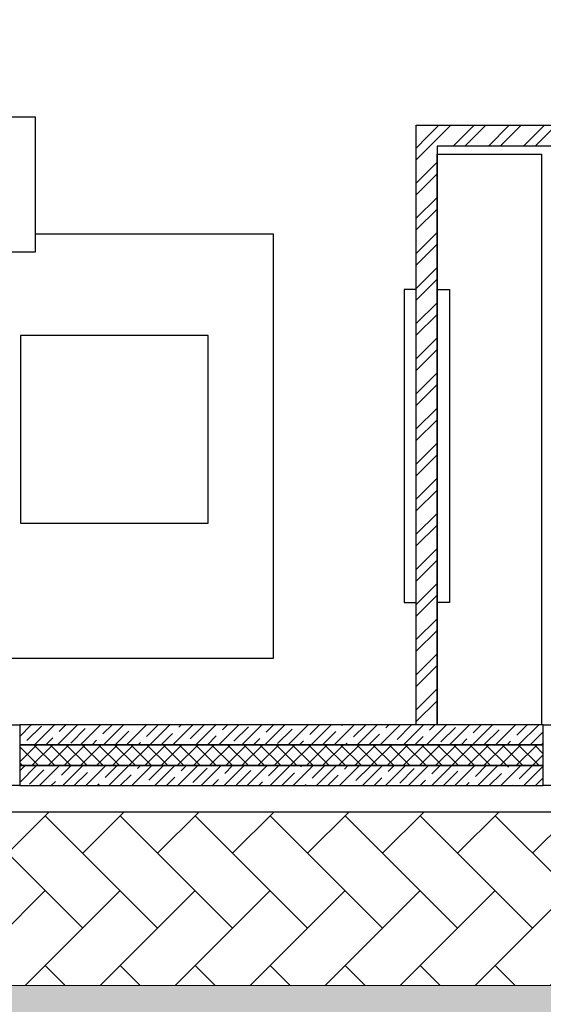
# Model space of a CAD drawing. Header units: millimetres. Extents: x 53645 to 137188, y 78097 to 135542.
# Tile 24 of 256: x 65921 to 68931, y 83594 to 89260. Entities that reach past the tile are written whole.
import ezdxf

# ---------------------------------------------------------------- set-up
doc = ezdxf.new("R2010")
doc.units = ezdxf.units.MM
for name, color, linetype, lineweight in [('GP-graas', 94, 'Continuous', 9), ('GP-POKRITIE1', 7, 'Continuous', 9), ('stair1', 7, 'Continuous', 15)]:
    doc.layers.add(name, color=color, linetype=linetype, lineweight=lineweight)
doc.layers.add('line 1 GP', color=90, linetype='Continuous', lineweight=0, plot=False)

# ---------------------------------------------------------------- blocks, each defined once
blk = doc.blocks.new('3432')
at = {"color": 0}
for points in [[(-14592.5, 3219.3), (-14592.5, 3999.3), (-13092.5, 3999.3), (-13092.5, 3219.3)], [(-10780.5, 3783.5), (-10180.5, 3783.5), (-10180.5, 500), (-10780.5, 500)], [(-12096.4, 2740.4), (-13176.4, 2740.4), (-13176.4, 1660.4), (-12096.4, 1660.4)], [(-15180.5, 500), (-13180.4, 500), (-13180.4, 150), (-15180.5, 150)], [(-10170.4, 500), (-8570.4, 500), (-8570.4, 150), (-10170.4, 150)]]:
    blk.add_lwpolyline(points, close=True, dxfattribs=at)
for points in [[(-10900.5, 500), (-10900.5, 3949.5)], [(-10900.5, 3949.5), (-9984.5, 3949.5)], [(-10835.2, 3884.3), (-10770, 3949.5)], [(-10801.6, 3850.6), (-10702.6, 3949.5)], [(-10687.9, 3829.5), (-10567.9, 3949.5)], [(-10620.6, 3829.5), (-10500.6, 3949.5)], [(-10485.9, 3829.5), (-10365.9, 3949.5)], [(-10418.5, 3829.5), (-10298.5, 3949.5)], [(-10283.8, 3829.5), (-10163.8, 3949.5)], [(-10216.5, 3829.5), (-10096.5, 3949.5)], [(-10900.5, 3819), (-10835.2, 3884.3)], [(-10900.5, 3751.7), (-10801.6, 3850.6)], [(-10780.5, 3829.5), (-10780.5, 500)], [(-9984.5, 3829.5), (-10780.5, 3829.5)], [(-10900.5, 3617), (-10780.5, 3737)], [(-10900.5, 3549.6), (-10780.5, 3669.6)], [(-10900.5, 3414.9), (-10780.5, 3534.9)], [(-10900.5, 3347.6), (-10780.5, 3467.6)], [(-14204.9, 1097.3), (-14204.9, 884), (-11721.3, 884), (-11721.3, 3323.7), (-13092.5, 3323.7)], [(-10900.5, 3212.9), (-10780.5, 3332.9)], [(-10900.5, 3145.5), (-10780.5, 3265.5)], [(-10900.5, 3010.8), (-10780.5, 3130.8)], [(-10900.5, 2943.5), (-10780.5, 3063.5)], [(-10970.5, 3003.9), (-10970.5, 1203.9), (-10900.5, 1203.9), (-10900.5, 3003.9), (-10970.5, 3003.9)], [(-10710.5, 3003.9), (-10710.5, 1203.9), (-10780.5, 1203.9), (-10780.5, 3003.9), (-10710.5, 3003.9)], [(-10900.5, 2808.8), (-10780.5, 2928.8)], [(-10900.5, 2741.4), (-10780.5, 2861.4)], [(-10900.5, 2606.7), (-10780.5, 2726.7)], [(-10900.5, 2539.3), (-10780.5, 2659.3)], [(-10900.5, 2404.6), (-10780.5, 2524.6)], [(-10900.5, 2337.3), (-10780.5, 2457.3)], [(-10900.5, 2202.6), (-10780.5, 2322.6)], [(-10900.5, 2135.2), (-10780.5, 2255.2)], [(-10900.5, 2000.5), (-10780.5, 2120.5)], [(-10900.5, 1933.2), (-10780.5, 2053.2)], [(-10900.5, 1798.5), (-10780.5, 1918.5)], [(-10900.5, 1731.1), (-10780.5, 1851.1)], [(-10900.5, 1596.4), (-10780.5, 1716.4)], [(-10900.5, 1529.1), (-10780.5, 1649.1)], [(-10900.5, 1394.4), (-10780.5, 1514.4)], [(-10900.5, 1327), (-10780.5, 1447)], [(-10900.5, 1192.3), (-10780.5, 1312.3)], [(-10900.5, 1125), (-10780.5, 1245)], [(-10900.5, 990.3), (-10780.5, 1110.3)], [(-10900.5, 922.9), (-10780.5, 1042.9)], [(-10900.5, 788.2), (-10780.5, 908.2)], [(-10900.5, 720.8), (-10780.5, 840.8)], [(-10900.5, 586.1), (-10780.5, 706.1)], [(-10900.5, 518.8), (-10780.5, 638.8)], [(-13180.4, 433.3), (-13113.8, 500)], [(-13180.4, 499.6), (-13180.1, 500)], [(-10170.4, 500), (-13180.4, 500)], [(-13180.4, 500), (-13180.4, 385)], [(-13138.6, 408.8), (-13055.8, 491.7)], [(-13096.2, 385), (-12981.2, 500)], [(-12963.6, 385), (-12848.6, 500)], [(-12953.7, 461.2), (-12914.9, 500)], [(-12887.4, 394.9), (-12804.5, 477.8)], [(-12831, 385), (-12716, 500)], [(-12702.4, 447.3), (-12649.7, 500)], [(-12698.4, 385), (-12583.4, 500)], [(-12632.1, 385), (-12553.3, 463.9)], [(-12565.9, 385), (-12450.9, 500)], [(-12517.5, 499.7), (-12517.1, 500)], [(-12451.2, 433.4), (-12384.6, 500)], [(-12433.3, 385), (-12318.3, 500)], [(-12300.7, 385), (-12185.7, 500)], [(-12266.2, 485.7), (-12252, 500)], [(-12199.9, 419.5), (-12119.4, 500)], [(-12168.1, 385), (-12053.1, 500)], [(-12035.5, 385), (-11920.5, 500)], [(-12015, 471.8), (-11986.8, 500)], [(-11948.7, 405.5), (-11865.8, 488.4)], [(-11902.9, 385), (-11787.9, 500)], [(-11770.4, 385), (-11655.4, 500)], [(-11763.7, 457.9), (-11721.7, 500)], [(-11697.5, 391.6), (-11614.6, 474.5)], [(-11637.8, 385), (-11522.8, 500)], [(-11512.5, 444), (-11456.5, 500)], [(-11505.2, 385), (-11390.2, 500)], [(-11438.9, 385), (-11363.4, 460.6)], [(-11372.6, 385), (-11257.6, 500)], [(-11327.6, 496.4), (-11323.9, 500)], [(-11261.3, 430.1), (-11191.3, 500)], [(-11240, 385), (-11125, 500)], [(-11107.4, 385), (-10992.4, 500)], [(-11076.3, 482.4), (-11058.7, 500)], [(-11010, 416.1), (-10927.2, 499)], [(-10974.9, 385), (-10859.9, 500)], [(-10780.5, 500), (-10900.5, 500)], [(-10842.3, 385), (-10727.3, 500)], [(-10825.1, 468.5), (-10793.6, 500)], [(-10784.6, 500), (-10780.5, 504.1)], [(-10758.8, 402.2), (-10675.9, 485.1)], [(-10709.7, 385), (-10594.7, 500)], [(-10577.1, 385), (-10462.1, 500)], [(-10573.8, 454.6), (-10528.4, 500)], [(-10507.5, 388.3), (-10424.7, 471.2)], [(-10444.5, 385), (-10329.5, 500)], [(-10322.6, 440.7), (-10263.2, 500)], [(-10312, 385), (-10197, 500)], [(-10245.7, 385), (-10173.4, 457.2)], [(-10170.4, 385), (-10170.4, 500)], [(-13029.9, 385), (-12989.5, 425.4)], [(-12764.7, 385), (-12738.2, 411.5)], [(-12499.6, 385), (-12487, 397.6)], [(-12367, 385), (-12302, 449.9)], [(-12101.8, 385), (-12050.8, 436)], [(-11836.7, 385), (-11799.5, 422.1)], [(-11571.5, 385), (-11548.3, 408.2)], [(-11173.7, 385), (-11112.1, 446.6)], [(-10908.6, 385), (-10860.9, 432.7)], [(-10643.4, 385), (-10609.6, 418.8)], [(-10378.2, 385), (-10358.4, 404.9)], [(-13180.4, 380.3), (-13175.7, 385)], [(-13180.4, 287.5), (-13082.9, 385)], [(-10170.4, 385), (-13180.4, 385)], [(-13180.4, 385), (-13180.4, 265)], [(-13180.4, 385), (-10170.4, 385)], [(-13071.7, 265), (-13180.4, 373.7)], [(-13110.1, 265), (-12990.1, 385)], [(-12978.9, 265), (-13098.9, 385)], [(-13017.3, 265), (-12897.3, 385)], [(-12886.1, 265), (-13006.1, 385)], [(-12924.5, 265), (-12804.5, 385)], [(-12793.3, 265), (-12913.3, 385)], [(-12831.7, 265), (-12711.7, 385)], [(-12700.5, 265), (-12820.5, 385)], [(-12738.9, 265), (-12618.9, 385)], [(-12607.6, 265), (-12727.6, 385)], [(-12646.1, 265), (-12526.1, 385)], [(-12514.8, 265), (-12634.8, 385)], [(-12553.3, 265), (-12433.3, 385)], [(-12422, 265), (-12542, 385)], [(-12460.5, 265), (-12340.5, 385)], [(-12329.2, 265), (-12449.2, 385)], [(-12367.7, 265), (-12247.7, 385)], [(-12236.4, 265), (-12356.4, 385)], [(-12274.8, 265), (-12154.8, 385)], [(-12143.6, 265), (-12263.6, 385)], [(-12182, 265), (-12062, 385)], [(-12050.8, 265), (-12170.8, 385)], [(-12089.2, 265), (-11969.2, 385)], [(-11958, 265), (-12078, 385)], [(-11996.4, 265), (-11876.4, 385)], [(-11865.2, 265), (-11985.2, 385)], [(-11903.6, 265), (-11783.6, 385)], [(-11772.4, 265), (-11892.4, 385)], [(-11810.8, 265), (-11690.8, 385)], [(-11679.6, 265), (-11799.6, 385)], [(-11718, 265), (-11598, 385)], [(-11586.8, 265), (-11706.8, 385)], [(-11625.2, 265), (-11505.2, 385)], [(-11493.9, 265), (-11613.9, 385)], [(-11532.4, 265), (-11412.4, 385)], [(-11401.1, 265), (-11521.1, 385)], [(-11439.6, 265), (-11319.6, 385)], [(-11308.3, 265), (-11428.3, 385)], [(-11346.8, 265), (-11226.8, 385)], [(-11215.5, 265), (-11335.5, 385)], [(-11306.3, 385), (-11297.1, 394.3)], [(-11254, 265), (-11134, 385)], [(-11122.7, 265), (-11242.7, 385)], [(-11161.2, 265), (-11041.2, 385)], [(-11029.9, 265), (-11149.9, 385)], [(-11068.3, 265), (-10948.3, 385)], [(-10937.1, 265), (-11057.1, 385)], [(-10975.5, 265), (-10855.5, 385)], [(-10844.3, 265), (-10964.3, 385)], [(-10882.7, 265), (-10762.7, 385)], [(-10751.5, 265), (-10871.5, 385)], [(-10789.9, 265), (-10669.9, 385)], [(-10658.7, 265), (-10778.7, 385)], [(-10697.1, 265), (-10577.1, 385)], [(-10565.9, 265), (-10685.9, 385)], [(-10604.3, 265), (-10484.3, 385)], [(-10473.1, 265), (-10593.1, 385)], [(-10511.5, 265), (-10391.5, 385)], [(-10380.3, 265), (-10500.3, 385)], [(-10418.7, 265), (-10298.7, 385)], [(-10287.4, 265), (-10407.4, 385)], [(-10325.9, 265), (-10205.9, 385)], [(-10194.6, 265), (-10314.6, 385)], [(-10170.4, 333.6), (-10221.8, 385)], [(-10179.4, 385), (-10170.4, 393.9)], [(-10170.4, 265), (-10170.4, 385)], [(-10233.1, 265), (-10170.4, 327.7)], [(-13164.5, 265), (-13180.4, 280.9)], [(-13180.4, 168.2), (-13083.6, 265)], [(-13180.4, 234.5), (-13149.9, 265)], [(-10170.4, 265), (-13180.4, 265)], [(-13180.4, 265), (-13180.4, 150)], [(-13180.4, 265), (-10170.4, 265)], [(-13124.7, 157.6), (-13041.8, 240.5)], [(-13066, 150), (-12951, 265)], [(-12939.8, 210), (-12884.7, 265)], [(-12933.4, 150), (-12818.4, 265)], [(-12800.9, 150), (-12685.9, 265)], [(-12754.8, 262.3), (-12752.1, 265)], [(-12688.5, 196.1), (-12619.6, 265)], [(-12668.3, 150), (-12553.3, 265)], [(-12535.7, 150), (-12420.7, 265)], [(-12503.6, 248.4), (-12487, 265)], [(-12437.3, 182.1), (-12354.4, 265)], [(-12403.1, 150), (-12288.1, 265)], [(-12270.5, 150), (-12155.5, 265)], [(-12252.3, 234.5), (-12221.8, 265)], [(-12186, 168.2), (-12103.2, 251.1)], [(-12137.9, 150), (-12022.9, 265)], [(-12005.4, 150), (-11890.4, 265)], [(-12001.1, 220.6), (-11956.7, 265)], [(-11934.8, 154.3), (-11851.9, 237.2)], [(-11872.8, 150), (-11757.8, 265)], [(-11749.8, 206.7), (-11691.5, 265)], [(-11740.2, 150), (-11625.2, 265)], [(-11607.6, 150), (-11492.6, 265)], [(-11564.9, 259), (-11558.9, 265)], [(-11498.6, 192.7), (-11426.3, 265)], [(-11475, 150), (-11360, 265)], [(-11342.4, 150), (-11227.4, 265)], [(-11313.6, 245.1), (-11293.7, 265)], [(-11247.3, 178.8), (-11164.5, 261.7)], [(-11209.9, 150), (-11094.9, 265)], [(-11077.3, 150), (-10962.3, 265)], [(-11062.4, 231.2), (-11028.6, 265)], [(-10996.1, 164.9), (-10913.2, 247.8)], [(-10944.7, 150), (-10829.7, 265)], [(-10812.1, 150), (-10697.1, 265)], [(-10811.1, 217.3), (-10763.4, 265)], [(-10744.9, 151), (-10662, 233.8)], [(-10679.5, 150), (-10564.5, 265)], [(-10559.9, 203.3), (-10498.2, 265)], [(-10547, 150), (-10432, 265)], [(-10414.4, 150), (-10299.4, 265)], [(-10374.9, 255.7), (-10365.7, 265)], [(-10308.7, 189.4), (-10233.1, 265)], [(-10281.8, 150), (-10170.4, 261.4)], [(-10170.4, 150), (-10170.4, 265)], [(-12999.7, 150), (-12975.6, 174.2)], [(-12867.1, 150), (-12790.6, 226.5)], [(-12602, 150), (-12539.4, 212.6)], [(-12336.8, 150), (-12288.1, 198.7)], [(-12071.7, 150), (-12036.9, 184.8)], [(-11806.5, 150), (-11785.6, 170.9)], [(-11673.9, 150), (-11600.7, 223.2)], [(-11408.7, 150), (-11349.4, 209.3)], [(-11143.6, 150), (-11098.2, 195.4)], [(-10878.4, 150), (-10846.9, 181.5)], [(-10480.7, 150), (-10410.7, 219.9)], [(-10215.5, 150), (-10170.4, 195.1)], [(-16750.5, 150), (-16750.5, 0), (0, 0), (0, 150)], [(-13180.4, 150), (-10170.4, 150)], [(-12734.6, 150), (-12724.3, 160.3)], [(-11541.3, 150), (-11534.4, 156.9)], [(-10613.2, 150), (-10595.7, 167.5)], [(-10348.1, 150), (-10344.5, 153.6)]]:
    blk.add_lwpolyline(points, dxfattribs=at)

msp = doc.modelspace()

# ---------------------------------------------------------------- hatches: boundary and pattern name
at = {"layer": 'GP-graas', "ltscale": 100}
h = msp.add_hatch(dxfattribs=at)
h.set_pattern_fill('GRASS', color=256, scale=15)
h.set_pattern_definition([(90, (91714.96, -74594.3), (-269.4077, 269.4077), [71.4375, -467.3779]), (45, (91714.96, -74594.3), (-269.4077, 269.4077), [71.4375, -309.5625]), (135, (91714.96, -74594.3), (-269.4077, -269.4077), [71.4375, -309.5625])])
h.paths.add_polyline_path([(73026, 96352.8), (77926, 96352.8), (77926, 95352.8), (89486.2, 95352.8), (91055.3, 97732.8), (59227.9, 97196.4), (55227.9, 78896.4), (81450.5, 78459.4), (81139.4, 81744.2), (83067.3, 84852.8), (80101, 84852.8), (80100.6, 83702.8), (59350.8, 83702.8), (59350.8, 84702.8), (59350.8, 85002.8), (59350.8, 85302.8), (59350.8, 85602.8), (59350.8, 89827.7), (59350.8, 94352.8), (61350.8, 94352.8), (61350.8, 95352.8), (73026, 95352.8)])
at = {"layer": 'GP-POKRITIE1', "ltscale": 100}
h = msp.add_hatch(dxfattribs=at)
h.set_pattern_fill('AR-HBONE', color=252, scale=3, angle=90)
h.set_pattern_definition([(135, (91714.96, -74594.3), (-431.0523, 7e-14), [914.4, -304.8]), (225, (91499.43, -74378.8), (-431.0523, 7e-14), [914.4, -304.8])])
h.paths.add_polyline_path([(61350.8, 95352.7), (73026, 95352.9), (73026, 96202.8), (77926, 96202.8), (77926, 95352.8), (89579.3, 95352.8), (83067.3, 84852.8), (80101, 84852.8), (80101, 83702.8), (59350.8, 83702.5), (59350.8, 84702.8), (76101.3, 84702.8), (76200.8, 84702.8), (79101.6, 84702.8), (79101.6, 87352.8), (83151.2, 87352.8), (83151.3, 88102.8), (83001.5, 88102.8), (83001.5, 93602.8), (83151.5, 93602.8), (83151.5, 94352.8), (76926.8, 94352.8), (76926.7, 95202.8), (73926.3, 95202.8), (73926.3, 94352.9), (61350.8, 94352.7)])

# ---------------------------------------------------------------- linework, layer by layer
at = {"layer": 'line 1 GP', "ltscale": 100}
msp.add_lwpolyline([(73026, 96202.8), (77926, 96202.8), (77926, 95352.8), (89486.2, 95352.8), (91055.3, 97732.8), (59227.9, 97196.4), (55227.9, 78896.4), (81450.5, 78459.4), (81139.4, 81744.2), (83067.3, 84852.8), (80101, 84852.8), (80100.6, 83702.8), (59350.8, 83702.8), (59350.8, 84702.8), (59350.8, 85002.8), (59350.8, 85302.8), (59350.8, 85602.8), (59350.8, 89827.7), (59350.8, 94352.8), (61350.8, 94352.8), (61350.8, 95352.8), (73026, 95352.8)], close=True, dxfattribs=at)
at = {"layer": 'stair1', "ltscale": 75}
msp.add_lwpolyline([(59350.8, 84702.8), (59350.8, 83702.8), (80100.6, 83702.8), (80101, 84852.8), (83067.3, 84852.8), (89579.3, 95352.8), (77926, 95352.8), (77926, 96202.8), (73026, 96202.8), (73026, 95352.8), (61350.8, 95352.8), (61350.8, 94352.8)], dxfattribs=at)

# ---------------------------------------------------------------- next in the draw order: block references
msp.add_blockref('3432', (79101.6, 84702.8))

doc.saveas('drawing.dxf')
